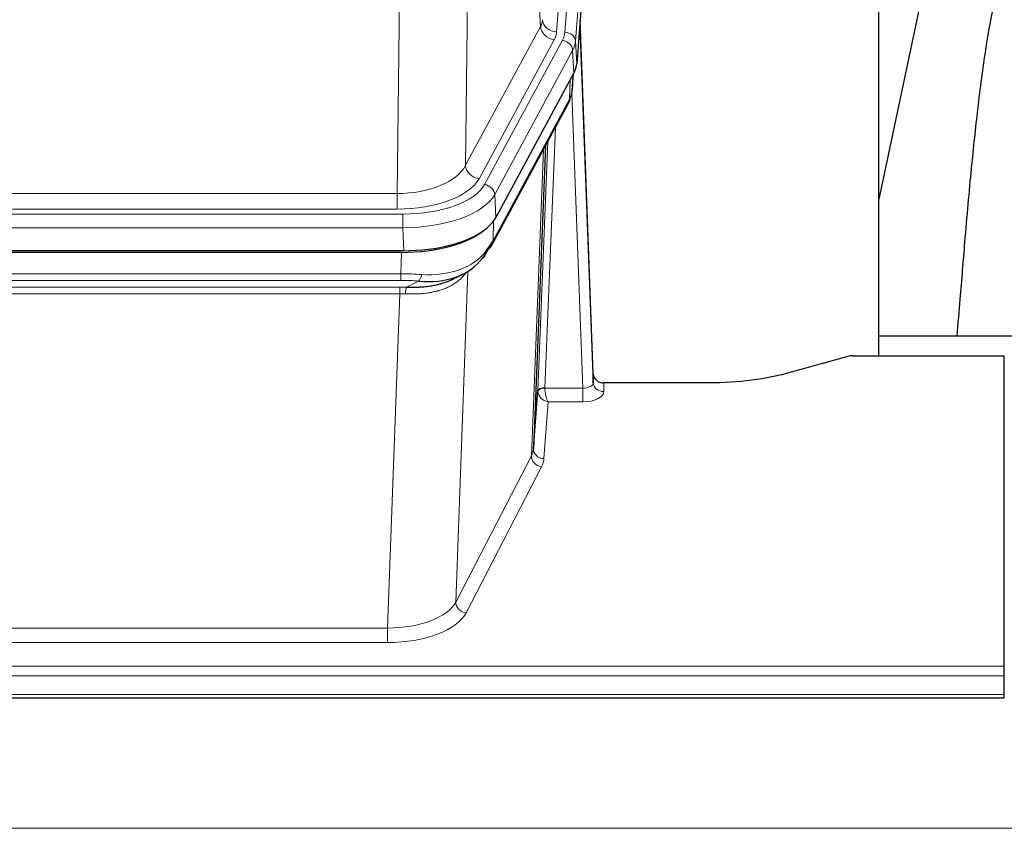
# Model space of a CAD drawing. Header units: inches. Extents: x 0 to 23760, y -13 to 16800.
# Tile 226 of 256: x 17736 to 18016, y 13866 to 14096. Entities that reach past the tile are written whole.
import ezdxf

# ---------------------------------------------------------------- set-up
doc = ezdxf.new("R2010")
doc.units = ezdxf.units.IN
doc.layers.add('1', color=7, linetype='Continuous', true_color=0xffffff)

msp = doc.modelspace()

# ---------------------------------------------------------------- linework, layer by layer
at = {"layer": '1', "color": 110, "linetype": 'Continuous', "lineweight": 13}
for p, q in [((17891.16, 14092.664), (17904.271, 14266.025)), ((17901.879, 14265.59), (17888.813, 14092.817)), ((17907.265, 14263.455), (17894.154, 14090.094)), ((17884.239, 14094.334), (17879.888, 14168.586)), ((17863.845, 14130.442), (17862.887, 14054.791)), ((17843.445, 14046.756), (17844.413, 14123.252)), ((17862.887, 14054.791), (17884.239, 14094.334)), ((17866.763, 14050.982), (17888.115, 14090.526)), ((17868.288, 14049.308), (17890.462, 14090.373)), ((17894.154, 14090.094), (17894.527, 14083.722)), ((17893.369, 14087.517), (17871.195, 14046.451)), ((17893.743, 14081.144), (17893.369, 14087.517)), ((17892.473, 14073.64), (17892.692, 14079.198)), ((17893.258, 14076.219), (17893.613, 14080.903)), ((17870.726, 14033.364), (17892.473, 14073.64)), ((17896.24, 13991.396), (17893.109, 14075.248)), ((17888.456, 14065.534), (17885.434, 13991.483)), ((17881.622, 13972.089), (17885.089, 14059.299)), ((17883.436, 13990.717), (17886.329, 14061.594)), ((17630.802, 14046.756), (17843.445, 14046.756)), ((17843.445, 14042.342), (17843.445, 14046.756)), ((17871.195, 14046.451), (17871.488, 14039.93)), ((17843.445, 14042.342), (17630.802, 14042.342)), ((17629.213, 14040.918), (17845.033, 14040.918)), ((17845.033, 14037.013), (17845.033, 14040.918)), ((17845.033, 14037.013), (17629.213, 14037.013)), ((17845.326, 14030.492), (17845.033, 14037.013)), ((17870.902, 14039), (17870.726, 14033.364)), ((17844.544, 14023.919), (17844.735, 14030.01)), ((17629.702, 14023.919), (17844.544, 14023.919)), ((17844.544, 14022.054), (17844.544, 14023.919)), ((17863.573, 14024.614), (17860.137, 13930.474)), ((17844.544, 14022.054), (17629.702, 14022.054)), ((17630.044, 14020.111), (17844.202, 14020.111)), ((17844.202, 14018.246), (17844.202, 14020.111)), ((17846.115, 14020.08), (17849.568, 14021.825)), ((17844.202, 14018.246), (17630.044, 14018.246)), ((17840.728, 13923.07), (17844.202, 14018.246)), ((17902.22, 13992.843), (17902.231, 13990.395)), ((17885.435, 13991.396), (17896.24, 13991.396)), ((17896.24, 13991.396), (17896.24, 13987.481)), ((17886.398, 13987.481), (17885.204, 13971.332)), ((17896.24, 13987.481), (17886.398, 13987.481)), ((17860.137, 13930.474), (17881.622, 13972.089)), ((17884.531, 13969.025), (17863.045, 13927.411)), ((17633.518, 13923.07), (17840.728, 13923.07)), ((17840.728, 13923.07), (17840.728, 13918.969)), ((17840.728, 13918.969), (17633.518, 13918.969)), ((17459.123, 13912.208), (18016.123, 13912.208)), ((17459.123, 13909.474), (18016.123, 13909.474)), ((17459.123, 13904.226), (18016.123, 13904.226)), ((16353.623, 13866.096), (21578.623, 13866.096))]:
    msp.add_line(p, q, dxfattribs=at)
at = {"layer": '1', "color": 2, "linetype": 'Continuous', "lineweight": 25}
for p, q in [((17907.645, 14257.175), (17894.527, 14083.722)), ((17980.463, 14000.61), (17980.463, 14189.411)), ((18000.307, 14139.33), (17980.464, 14045.174)), ((17899.222, 13995.465), (17895.464, 14096.103)), ((17895.544, 14091.71), (17899.232, 13992.928)), ((17893.743, 14081.144), (17871.488, 14039.93)), ((17893.252, 14076.106), (17893.615, 14080.908)), ((17893.429, 14080.563), (17893.258, 14076.219)), ((17893.252, 14076.106), (17893.258, 14076.219)), ((17870.367, 14032.034), (17892.114, 14072.31)), ((17885.635, 14060.31), (17882.207, 13974.099)), ((17845.326, 14030.492), (17628.92, 14030.492)), ((17844.735, 14030.01), (17629.512, 14030.01)), ((17859.432, 14022.446), (17862.226, 14023.858)), ((18052.461, 14006.183), (17980.464, 14006.183)), ((17971.667, 14000.415), (17955.503, 13995.884)), ((17973.166, 14000.61), (18016.123, 14000.61)), ((18016.123, 13912.208), (18016.123, 14000.61)), ((17899.232, 13992.928), (17899.222, 13995.465)), ((17932.123, 13992.843), (17902.22, 13992.843)), ((17882.207, 13974.099), (17883.436, 13990.717)), ((18016.123, 13909.474), (18016.123, 13912.208)), ((18016.123, 13904.226), (18016.123, 13909.474)), ((17459.123, 13903.211), (18016.123, 13903.211)), ((18016.123, 13903.211), (18016.123, 13904.226))]:
    msp.add_line(p, q, dxfattribs=at)
at = {"layer": '1', "color": 110, "linetype": 'Continuous', "lineweight": 13}
for centre, major_axis, ratio, start_param, end_param in [((17864.794, 14096.755), (-20.038, 0.241), 0.4621297, 2.903225, 3.1123764), ((17888.813, 14096.365), (3.989, -0.302), 0.8864705, 3.2608937, 4.7793301), ((17888.115, 14094.074), (3.52, -1.9), 0.8606628, 3.6289862, 5.1474227), ((17864.794, 14093.207), (-24.033, 0.005), 0.4611335, 2.8976848, 3.1068362), ((17867.142, 14093.055), (-24.033, 0.005), 0.4611335, 2.8976848, 3.1068362), ((17891.16, 14090.003), (2.991, -0.226), 0.8864705, 0.119301, 1.6377375), ((17895.544, 14089.557), (-0.214, 6.443), 0.0117452, 5.0526437, 5.774114), ((17890.462, 14087.712), (2.64, -1.425), 0.8606628, 0.4873936, 2.00583), ((17867.142, 14090.394), (27.028, 0.171), 0.4605352, 6.0362132, 6.2453646), ((17892.546, 14091.618), (2.998, 0.112), 0.4302668, 5.7021495, 6.2671208), ((17888.594, 14074.21), (3.52, -1.9), 0.8606628, 0.0000038, 0.4001271), ((17865.463, 14056.43), (27.538, 20.422), 0.1820482, 5.9117302, 5.9437104), ((17843.524, 14057.363), (20.002, 0.126), 0.5302672, 4.7050812, 6.0263936), ((17866.763, 14054.531), (-3.52, 1.9), 0.8606628, 0.4873936, 2.00583), ((17843.524, 14053.815), (24.002, 0.049), 0.477994, 4.708097, 6.0294094), ((17844.982, 14052.015), (-24.02, 0.03), 0.4619935, 1.5735185, 2.8978281), ((17868.288, 14046.647), (2.64, -1.425), 0.8606628, 0.4873936, 2.00583), ((17844.982, 14049.354), (27.018, 0.111), 0.4567867, 4.7124116, 6.0367213), ((17866.847, 14033.935), (3.52, -1.9), 0.8606628, 0.0000038, 0.4001271), ((17844.797, 14045.302), (-25.329, 12.681), 0.6929209, 2.1169098, 3.0007467), ((17843.894, 14016.485), (27.015, 0.091), 0.2751837, 1.3250001, 1.545831), ((17849.568, 14025.66), (-0.368, -3.983), 0.2964475, 0.3019504, 1.0888865), ((17843.412, 14010.299), (24.025, 0.387), 0.4081205, 1.4515092, 1.5313568), ((17843.894, 14012.65), (23.017, 0.318), 0.4083138, 1.3161001, 1.5369309), ((17846.115, 14016.245), (0.131, 3.998), 0.1099517, 0.2897867, 1.0584981), ((17843.412, 14006.463), (20.023, 0.877), 0.5868265, 1.4258227, 1.5056703), ((17896.227, 13993.019), (-3.004, 0.138), 0.5390598, 1.5996723, 3.1704686), ((17902.231, 13993.019), (-3, -0.013), 0.8746179, 0.0299147, 1.5670846), ((17886.433, 13990.59), (-2.996, 0.15), 0.8842156, 0.0089588, 0.1047243), ((17885.434, 13990.622), (1.998, -0.082), 0.4302193, 1.5883537, 3.1255299), ((17885.435, 13990.535), (-1.996, -0.13), 0.4297663, 4.6843512, 6.2157251), ((17886.398, 13990.105), (-2.669, 1.608), 0.8008031, 0.5106166, 2.0203264), ((17886.433, 13991.451), (1.001, 0.011), 0.9036691, 3.0949665, 3.1907321), ((17886.398, 13990.105), (-0.506, 2.997), 0.2740591, 1.0794715, 2.5891813), ((17896.227, 13990.395), (-6.003, 0.008), 0.4854373, 1.5734916, 3.1442879), ((17884.531, 13971.649), (2.666, -1.376), 0.8484453, 3.5215353, 5.1252561), ((17862.205, 13974.354), (20.016, 0.121), 0.4848834, 6.0350943, 6.2444185), ((17885.204, 13973.956), (2.992, -0.221), 0.8740585, 3.1714428, 4.7769181), ((17862.205, 13971.73), (23.014, 0.002), 0.4845187, 6.038018, 6.2473422), ((17840.722, 13932.744), (20.013, 0.104), 0.483363, 4.7101919, 6.0355739), ((17863.045, 13930.035), (2.666, -1.376), 0.8484453, 3.5215353, 5.1252561), ((17840.722, 13930.12), (-23.012, 0.004), 0.4845836, 1.5711584, 2.8965404)]:
    msp.add_ellipse(centre, major_axis=major_axis, ratio=ratio, start_param=start_param, end_param=end_param, dxfattribs=at)
at = {"layer": '1', "color": 2, "linetype": 'Continuous', "lineweight": 25}
for centre, major_axis, ratio, start_param, end_param in [((17867.507, 14084.161), (-27.037, 0.006), 0.4611335, 2.8976848, 3.1068362), ((17866.614, 14085.707), (-26.161, 11.46), 0.4493681, 3.1218709, 3.267222), ((17865.464, 14056.43), (27.174, 22.247), 0.2659531, 6.0029105, 6.0348907), ((17888.76, 14074.531), (3.584, -1.776), 0.8816114, 6.2824956, 6.6531678), ((17845.268, 14042.976), (-27.023, 0.034), 0.4619935, 2.6128783, 2.8978281), ((17844.709, 14042.485), (-27.01, 0.015), 0.4618579, 1.5720062, 2.656), ((17845.268, 14042.976), (-27.023, 0.034), 0.4619935, 1.5735185, 2.6128783), ((17846.591, 14013.622), (23.434, 19.972), 0.1471226, 5.6997031, 5.9205339), ((17843.894, 14016.485), (27.355, 20.182), 0.1876908, 5.6857719, 5.9066027), ((17866.847, 14033.935), (3.52, -1.9), 0.8606628, 5.9153676, 6.2831892), ((17844.797, 14045.302), (-23.359, 16.381), 0.7286412, 2.2260513, 3.1098882), ((17865.07, 14031.253), (3.195, -2.407), 0.6715965, 6.033487, 6.820423), ((17973.169, 13999.152), (-3, 0.002), 0.4856498, 4.7136997, 5.2369038), ((17902.22, 13995.556), (-3, 0.002), 0.9042699, 0.0343167, 1.5714866)]:
    msp.add_ellipse(centre, major_axis=major_axis, ratio=ratio, start_param=start_param, end_param=end_param, dxfattribs=at)
for points, knots in [([(18029.569, 14139.363), (18028.435, 14137.856), (18022.485, 14129.333), (18016.912, 14116.189), (18013.033, 14101.231), (18010.61, 14087.348), (18008.603, 14072.119), (18006.632, 14053.616), (18005, 14035.333), (18003.713, 14018.965), (18002.911, 14009.825), (18002.615, 14006.307)], [0, 0, 0, 0, 0.0321271, 0.1811391, 0.2945987, 0.4244837, 0.5723167, 0.6990076, 0.8399552, 0.939366, 1, 1, 1, 1]), ([(17846.115, 14020.08), (17846.633, 14020.071), (17847.148, 14020.069), (17848.173, 14020.081), (17848.683, 14020.096), (17849.318, 14020.125), (17849.445, 14020.132), (17849.698, 14020.146), (17849.824, 14020.154), (17850.2, 14020.179), (17850.45, 14020.198), (17851.192, 14020.262), (17851.678, 14020.314), (17852.637, 14020.439), (17853.109, 14020.512), (17854.038, 14020.678), (17854.495, 14020.771), (17855.168, 14020.928), (17855.391, 14020.983), (17855.722, 14021.07), (17855.831, 14021.099), (17855.995, 14021.145), (17856.05, 14021.16), (17856.158, 14021.191), (17856.645, 14021.332), (17857.114, 14021.486), (17857.919, 14021.777), (17858.617, 14022.056), (17859.271, 14022.365), (17859.552, 14022.507)], [0, 0, 0, 0, 0.1020877, 0.1020877, 0.2041754, 0.2041754, 0.2296973, 0.2296973, 0.2552192, 0.2552192, 0.3062631, 0.3062631, 0.4083508, 0.4083508, 0.5104385, 0.5104385, 0.6125262, 0.6125262, 0.66357, 0.66357, 0.6890919, 0.6890919, 0.7018529, 0.7018529, 0.7146139, 0.8167015, 0.8167015, 0.9187892, 1, 1, 1, 1]), ([(17955.503, 13995.884), (17951.969, 13994.893), (17948.167, 13994.129), (17940.284, 13993.104), (17936.204, 13992.843), (17932.123, 13992.843)], [0, 0, 0, 0, 0.5, 0.5, 1, 1, 1, 1])]:
    msp.add_open_spline(points, degree=3, knots=knots, dxfattribs=at)
msp.add_open_spline([(17892.114, 14072.31), (17892.235, 14072.533), (17892.345, 14072.755)], degree=2, dxfattribs=at)
at = {"layer": '1', "color": 110, "linetype": 'Continuous', "lineweight": 13}
msp.add_open_spline([(17863.175, 14024.488), (17863.019, 14024.236), (17862.847, 14023.987), (17862.472, 14023.497), (17862.269, 14023.256), (17861.831, 14022.785), (17861.596, 14022.554), (17861.096, 14022.104), (17860.831, 14021.885), (17860.408, 14021.566), (17860.264, 14021.461), (17860.041, 14021.307), (17859.965, 14021.256), (17859.813, 14021.155), (17859.736, 14021.105), (17859.348, 14020.859), (17859.025, 14020.671), (17858.355, 14020.316), (17857.661, 14019.979), (17856.919, 14019.682), (17856.154, 14019.405), (17855.759, 14019.276), (17855.301, 14019.143), (17855.25, 14019.128), (17855.148, 14019.099), (17855.096, 14019.085), (17854.941, 14019.042), (17854.63, 14018.959), (17854.315, 14018.883), (17853.68, 14018.739), (17853.25, 14018.654), (17852.376, 14018.506), (17851.932, 14018.443), (17851.03, 14018.337), (17850.572, 14018.294), (17849.875, 14018.245), (17849.641, 14018.231), (17849.287, 14018.214), (17849.169, 14018.208), (17848.931, 14018.199), (17848.812, 14018.195), (17848.216, 14018.179), (17847.736, 14018.175), (17846.77, 14018.184), (17846.285, 14018.197), (17845.796, 14018.217)], degree=3, knots=[0, 0, 0, 0, 0.0625, 0.0625, 0.125, 0.125, 0.1875, 0.1875, 0.25, 0.25, 0.28125, 0.28125, 0.296875, 0.296875, 0.3125, 0.3125, 0.375, 0.375, 0.4375, 0.5, 0.5, 0.5625, 0.5625, 0.5703125, 0.5703125, 0.578125, 0.578125, 0.59375, 0.625, 0.625, 0.6875, 0.6875, 0.75, 0.75, 0.8125, 0.8125, 0.84375, 0.84375, 0.859375, 0.859375, 0.875, 0.875, 0.9375, 0.9375, 1, 1, 1, 1], dxfattribs=at)

doc.saveas('drawing.dxf')
